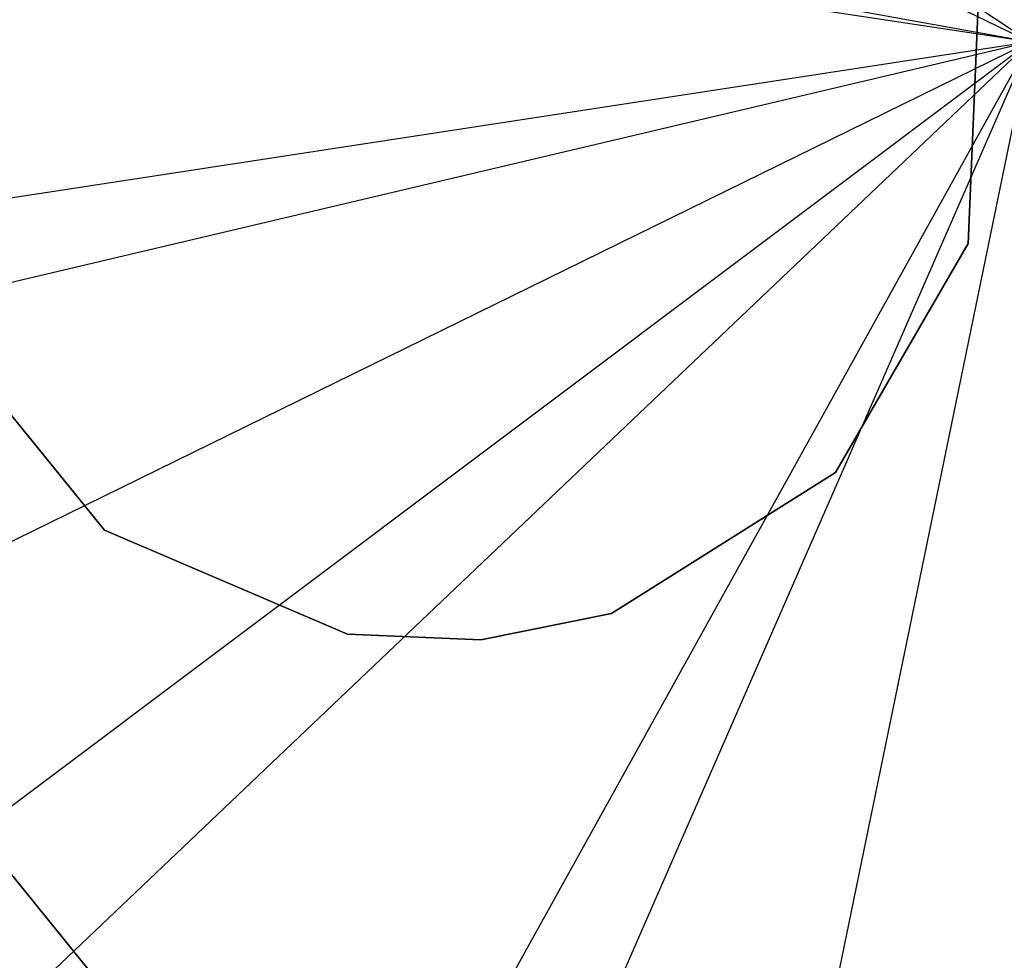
# Model space of a CAD drawing. Extents: x 0.1 to 16.1, y -7 to 7.
# Tile 45 of 108: x 7.897 to 8.075, y -0.166 to 0.004. Entities that reach past the tile are written whole.
import ezdxf

# ---------------------------------------------------------------- set-up
doc = ezdxf.new("R2010")
doc.units = 0
doc.header["$LTSCALE"] = 2.54
doc.layers.get('0').update_dxf_attribs({"color": 13, "linetype": 'CONTINUOUS'})

# ---------------------------------------------------------------- blocks, each defined once
blk = doc.blocks.new('DROPS_WOOD_C_PM_STL')
at = {"color": 0}
for p, q in [((8.08, 0, 2.28825), (7.84026, 0.16131, 2.28963)), ((8.08, 0, 2.28825), (7.84026, 0.16131, 2.28963)), ((8.08, 0, 2.18815), (7.81151, 0.1317, 2.19005)), ((8.08, 0, 2.18815), (7.81151, 0.1317, 2.19005)), ((8.08, 0, 2.28825), (7.79572, 0.05181, 2.28963)), ((8.08, 0, 2.28825), (7.79572, 0.05181, 2.28963)), ((8.08, 0, 2.18815), (7.78439, 0.04529, 2.19005)), ((8.08, 0, 2.18815), (7.78439, 0.04529, 2.19005)), ((8.0709, 0.01138, 215.55796), (8.06887, -0.03644, 215.55796)), ((8.06887, -0.03644, 14.55795), (8.0709, 0.01138, 14.55795)), ((8.06887, -0.03644, 14.55795), (8.0709, 0.01138, 14.55795)), ((8.0709, 0.01138, 215.55796), (8.06887, -0.03644, 215.55796)), ((8.08, 0, 2.18815), (7.78439, -0.04529, 2.19005)), ((8.08, 0, 2.18815), (7.78439, -0.04529, 2.19005)), ((8.08, 0, 2.28825), (7.79876, -0.06637, 2.28963)), ((8.08, 0, 2.28825), (7.79876, -0.06637, 2.28963)), ((8.08, 0, 2.18815), (7.81151, -0.1317, 2.19005)), ((8.08, 0, 2.18815), (7.81151, -0.1317, 2.19005)), ((8.08, 0, 2.28825), (7.84888, -0.17344, 2.28963)), ((8.08, 0, 2.28825), (7.84888, -0.17344, 2.28963)), ((8.08, 0, 2.18815), (7.86325, -0.20604, 2.19005)), ((8.08, 0, 2.18815), (7.86325, -0.20604, 2.19005)), ((8.08, 0, 2.18815), (7.93487, -0.26148, 2.19005)), ((8.08, 0, 2.18815), (7.93487, -0.26148, 2.19005)), ((8.08, 0, 2.28825), (7.96428, -0.26478, 2.28963)), ((8.08, 0, 2.28825), (7.96428, -0.26478, 2.28963)), ((8.08, 0, 2.18815), (8.0198, -0.29293, 2.19005)), ((8.08, 0, 2.18815), (8.0198, -0.29293, 2.19005)), ((8.06887, -0.03644, 215.55796), (8.04486, -0.07784, 215.55796)), ((8.04486, -0.07784, 14.55795), (8.06887, -0.03644, 14.55795)), ((8.04486, -0.07784, 14.55795), (8.06887, -0.03644, 14.55795)), ((8.06887, -0.03644, 215.55796), (8.04486, -0.07784, 215.55796)), ((8.06887, -0.03644, 14.55795), (8.06887, -0.03644, 215.55796)), ((8.06887, -0.03644, 14.55795), (8.06887, -0.03644, 215.55796)), ((7.91264, -0.08824, 215.55796), (7.88245, -0.0511, 215.55796)), ((7.88245, -0.0511, 14.55795), (7.91264, -0.08824, 14.55795)), ((7.88245, -0.0511, 14.55795), (7.91264, -0.08824, 14.55795)), ((7.91264, -0.08824, 215.55796), (7.88245, -0.0511, 215.55796)), ((8.04486, -0.07784, 215.55796), (8.00435, -0.10334, 215.55796)), ((8.00435, -0.10334, 14.55795), (8.04486, -0.07784, 14.55795)), ((8.00435, -0.10334, 14.55795), (8.04486, -0.07784, 14.55795)), ((8.04486, -0.07784, 215.55796), (8.00435, -0.10334, 215.55796)), ((8.04486, -0.07784, 14.55795), (8.04486, -0.07784, 215.55796)), ((8.04486, -0.07784, 14.55795), (8.04486, -0.07784, 215.55796)), ((7.95663, -0.10709, 215.55796), (7.91264, -0.08824, 215.55796)), ((7.91264, -0.08824, 14.55795), (7.95663, -0.10709, 14.55795)), ((7.91264, -0.08824, 14.55795), (7.95663, -0.10709, 14.55795)), ((7.91264, -0.08824, 14.55795), (7.91264, -0.08824, 215.55796)), ((7.95663, -0.10709, 215.55796), (7.91264, -0.08824, 215.55796)), ((7.91264, -0.08824, 14.55795), (7.91264, -0.08824, 215.55796)), ((7.85843, -0.10456, 215.55796), (7.93241, -0.19555, 215.55796)), ((7.93241, -0.19555, 14.55795), (7.85843, -0.10456, 14.55795)), ((7.85843, -0.10456, 215.55796), (7.93241, -0.19555, 215.55796)), ((7.93241, -0.19555, 14.55795), (7.85843, -0.10456, 14.55795)), ((8.00435, -0.10334, 215.55796), (7.98072, -0.10811, 215.55796)), ((7.98072, -0.10811, 14.55795), (8.00435, -0.10334, 14.55795)), ((7.98072, -0.10811, 14.55795), (8.00435, -0.10334, 14.55795)), ((8.00435, -0.10334, 215.55796), (7.98072, -0.10811, 215.55796)), ((8.00435, -0.10334, 14.55795), (8.00435, -0.10334, 215.55796)), ((8.00435, -0.10334, 14.55795), (8.00435, -0.10334, 215.55796)), ((7.98072, -0.10811, 215.55796), (7.95663, -0.10709, 215.55796)), ((7.95663, -0.10709, 14.55795), (7.98072, -0.10811, 14.55795)), ((7.95663, -0.10709, 14.55795), (7.98072, -0.10811, 14.55795)), ((7.95663, -0.10709, 14.55795), (7.95663, -0.10709, 215.55796)), ((7.98072, -0.10811, 215.55796), (7.95663, -0.10709, 215.55796)), ((7.95663, -0.10709, 14.55795), (7.95663, -0.10709, 215.55796)), ((7.98072, -0.10811, 14.55795), (7.98072, -0.10811, 215.55796)), ((7.98072, -0.10811, 14.55795), (7.98072, -0.10811, 215.55796))]:
    blk.add_line(p, q, dxfattribs=at)

msp = doc.modelspace()

# ---------------------------------------------------------------- block references
at = {"color": 0}
msp.add_blockref('DROPS_WOOD_C_PM_STL', (0, 0), dxfattribs=at)

doc.saveas('drawing.dxf')
